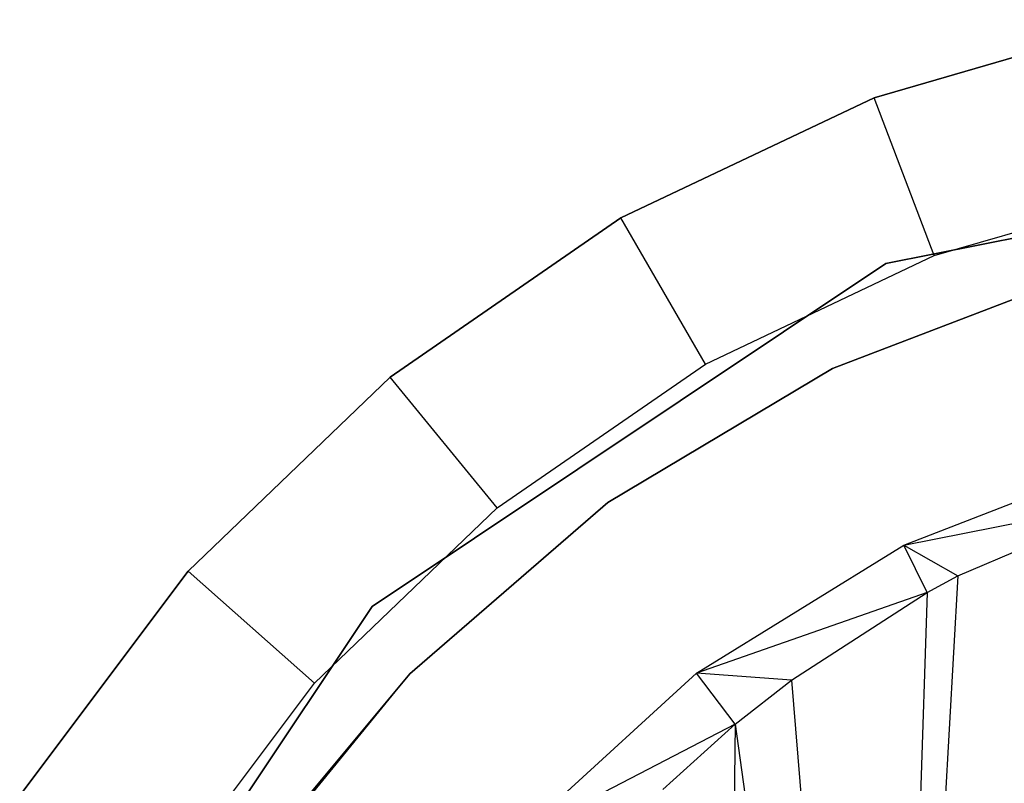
# Model space of a CAD drawing. Extents: x -3.54 to 3.54, y 0.19 to 5.65.
# Tile 48 of 62: x -2.32 to -2.14, y 4.84 to 4.98. Entities that reach past the tile are written whole.
import ezdxf

# ---------------------------------------------------------------- set-up
doc = ezdxf.new("R2010")
doc.units = 0
doc.header["$MEASUREMENT"] = 0
doc.layers.get('0').update_dxf_attribs({"color": 13, "linetype": 'CONTINUOUS'})

# ---------------------------------------------------------------- blocks, each defined once
blk = doc.blocks.new('EASY_RIGHT_PM_STL')
at = {"color": 0}
for p, q in [((-2.11221, 4.98384, 4.85906), (-2.16242, 4.96929, 4.85906)), ((-2.16242, 4.96929, 4.82756), (-2.11221, 4.98384, 4.82756)), ((-2.11221, 4.98384, 4.85906), (-2.16242, 4.96929, 4.85906)), ((-2.16242, 4.96929, 4.82756), (-2.11221, 4.98384, 4.82756)), ((-2.16242, 4.96929, 4.85906), (-2.20965, 4.94688, 4.85906)), ((-2.20965, 4.94688, 4.82756), (-2.16242, 4.96929, 4.82756)), ((-2.16242, 4.96929, 4.85906), (-2.20965, 4.94688, 4.85906)), ((-2.20965, 4.94688, 4.82756), (-2.16242, 4.96929, 4.82756)), ((-2.15125, 4.93984, 4.79606), (-2.16242, 4.96929, 4.82756)), ((-2.15125, 4.93984, 4.79606), (-2.16242, 4.96929, 4.82756)), ((-2.16242, 4.96929, 4.85906), (-2.16242, 4.96929, 4.82756)), ((-2.16242, 4.96929, 4.85906), (-2.16242, 4.96929, 4.82756)), ((-2.04724, 4.96087, 4.85906), (-2.16024, 4.9384, 4.85906)), ((-2.16024, 4.9384, 4.9378), (-2.04724, 4.96087, 4.9378)), ((-2.04724, 4.96087, 4.85906), (-2.16024, 4.9384, 4.85906)), ((-2.16024, 4.9384, 4.9378), (-2.04724, 4.96087, 4.9378)), ((-2.15125, 4.93984, 4.79606), (-2.10591, 4.95298, 4.79606)), ((-2.15125, 4.93984, 4.79606), (-2.10591, 4.95298, 4.79606)), ((-2.20965, 4.94688, 4.85906), (-2.25266, 4.91719, 4.85906)), ((-2.25266, 4.91719, 4.82756), (-2.20965, 4.94688, 4.82756)), ((-2.20965, 4.94688, 4.85906), (-2.25266, 4.91719, 4.85906)), ((-2.25266, 4.91719, 4.82756), (-2.20965, 4.94688, 4.82756)), ((-2.1939, 4.91961, 4.79606), (-2.20965, 4.94688, 4.82756)), ((-2.1939, 4.91961, 4.79606), (-2.20965, 4.94688, 4.82756)), ((-2.20965, 4.94688, 4.85906), (-2.20965, 4.94688, 4.82756)), ((-2.20965, 4.94688, 4.85906), (-2.20965, 4.94688, 4.82756)), ((-2.1939, 4.91961, 4.79606), (-2.15125, 4.93984, 4.79606)), ((-2.1939, 4.91961, 4.79606), (-2.15125, 4.93984, 4.79606)), ((-2.16024, 4.9384, 4.85906), (-2.25604, 4.87439, 4.85906)), ((-2.25604, 4.87439, 4.9378), (-2.16024, 4.9384, 4.9378)), ((-2.16024, 4.9384, 4.85906), (-2.25604, 4.87439, 4.85906)), ((-2.25604, 4.87439, 4.9378), (-2.16024, 4.9384, 4.9378)), ((-2.16024, 4.9384, 4.85906), (-2.16024, 4.9384, 4.9378)), ((-2.16024, 4.9384, 4.85906), (-2.16024, 4.9384, 4.9378)), ((-2.17022, 4.91881, 4.85906), (-2.12466, 4.93624, 4.85906)), ((-2.12466, 4.93624, 5.0126), (-2.17022, 4.91881, 5.0126)), ((-2.12466, 4.93624, 5.0126), (-2.17022, 4.91881, 5.0126)), ((-2.17022, 4.91881, 4.85906), (-2.12466, 4.93624, 4.85906)), ((-2.23274, 4.89279, 4.79606), (-2.1939, 4.91961, 4.79606)), ((-2.23274, 4.89279, 4.79606), (-2.1939, 4.91961, 4.79606)), ((-2.21209, 4.89378, 4.85906), (-2.17022, 4.91881, 4.85906)), ((-2.17022, 4.91881, 5.0126), (-2.21209, 4.89378, 5.0126)), ((-2.17022, 4.91881, 5.0126), (-2.21209, 4.89378, 5.0126)), ((-2.21209, 4.89378, 4.85906), (-2.17022, 4.91881, 4.85906)), ((-2.17022, 4.91881, 5.0126), (-2.17022, 4.91881, 4.85906)), ((-2.17022, 4.91881, 5.0126), (-2.17022, 4.91881, 4.85906)), ((-2.25266, 4.91719, 4.85906), (-2.29036, 4.88098, 4.85906)), ((-2.29036, 4.88098, 4.82756), (-2.25266, 4.91719, 4.82756)), ((-2.25266, 4.91719, 4.85906), (-2.29036, 4.88098, 4.85906)), ((-2.29036, 4.88098, 4.82756), (-2.25266, 4.91719, 4.82756)), ((-2.23274, 4.89279, 4.79606), (-2.25266, 4.91719, 4.82756)), ((-2.23274, 4.89279, 4.79606), (-2.25266, 4.91719, 4.82756)), ((-2.25266, 4.91719, 4.85906), (-2.25266, 4.91719, 4.82756)), ((-2.25266, 4.91719, 4.85906), (-2.25266, 4.91719, 4.82756)), ((-2.15692, 4.88586, 4.79606), (-2.11458, 4.90227, 4.79606)), ((-2.15692, 4.88586, 4.79606), (-2.11458, 4.90227, 4.79606)), ((-2.24901, 4.86189, 4.85906), (-2.21209, 4.89378, 4.85906)), ((-2.21209, 4.89378, 5.0126), (-2.24901, 4.86189, 5.0126)), ((-2.21209, 4.89378, 5.0126), (-2.24901, 4.86189, 5.0126)), ((-2.24901, 4.86189, 4.85906), (-2.21209, 4.89378, 4.85906)), ((-2.21209, 4.89378, 5.0126), (-2.21209, 4.89378, 4.85906)), ((-2.21209, 4.89378, 5.0126), (-2.21209, 4.89378, 4.85906)), ((-2.15692, 4.88586, 4.79606), (-2.1134, 4.89442, 4.75146)), ((-2.15692, 4.88586, 4.79606), (-2.1134, 4.89442, 4.75146)), ((-2.1468, 4.88014, 4.74192), (-2.1134, 4.89442, 4.75146)), ((-2.1468, 4.88014, 4.74192), (-2.1134, 4.89442, 4.75146)), ((-2.26679, 4.8601, 4.79606), (-2.23274, 4.89279, 4.79606)), ((-2.26679, 4.8601, 4.79606), (-2.23274, 4.89279, 4.79606)), ((-2.19553, 4.86196, 4.79606), (-2.15692, 4.88586, 4.79606)), ((-2.19553, 4.86196, 4.79606), (-2.15692, 4.88586, 4.79606)), ((-2.15253, 4.87704, 4.74016), (-2.15692, 4.88586, 4.79606)), ((-2.15692, 4.88586, 4.79606), (-2.1468, 4.88014, 4.74192)), ((-2.15253, 4.87704, 4.74016), (-2.15692, 4.88586, 4.79606)), ((-2.15692, 4.88586, 4.79606), (-2.1468, 4.88014, 4.74192)), ((-2.29036, 4.88098, 4.85906), (-2.32176, 4.83919, 4.85906)), ((-2.32176, 4.83919, 4.82756), (-2.29036, 4.88098, 4.82756)), ((-2.29036, 4.88098, 4.85906), (-2.32176, 4.83919, 4.85906)), ((-2.32176, 4.83919, 4.82756), (-2.29036, 4.88098, 4.82756)), ((-2.26679, 4.8601, 4.79606), (-2.29036, 4.88098, 4.82756)), ((-2.26679, 4.8601, 4.79606), (-2.29036, 4.88098, 4.82756)), ((-2.29036, 4.88098, 4.85906), (-2.29036, 4.88098, 4.82756)), ((-2.29036, 4.88098, 4.85906), (-2.29036, 4.88098, 4.82756)), ((-2.1468, 4.88014, 4.74192), (-2.15999, 4.64807, 4.73782)), ((-2.1468, 4.88014, 4.74192), (-2.15999, 4.64807, 4.73782)), ((-2.15253, 4.87704, 4.74016), (-2.1468, 4.88014, 4.74192)), ((-2.15253, 4.87704, 4.74016), (-2.1468, 4.88014, 4.74192)), ((-2.15253, 4.87704, 4.74016), (-2.19553, 4.86196, 4.79606)), ((-2.15253, 4.87704, 4.74016), (-2.19553, 4.86196, 4.79606)), ((-2.17787, 4.86066, 4.73197), (-2.15253, 4.87704, 4.74016)), ((-2.17787, 4.86066, 4.73197), (-2.15253, 4.87704, 4.74016)), ((-2.15253, 4.87704, 4.74016), (-2.15999, 4.64807, 4.73782)), ((-2.15253, 4.87704, 4.74016), (-2.15999, 4.64807, 4.73782)), ((-2.25604, 4.87439, 4.85906), (-2.32004, 4.77859, 4.85906)), ((-2.32004, 4.77859, 4.9378), (-2.25604, 4.87439, 4.9378)), ((-2.25604, 4.87439, 4.85906), (-2.32004, 4.77859, 4.85906)), ((-2.32004, 4.77859, 4.9378), (-2.25604, 4.87439, 4.9378)), ((-2.25604, 4.87439, 4.85906), (-2.25604, 4.87439, 4.9378)), ((-2.25604, 4.87439, 4.85906), (-2.25604, 4.87439, 4.9378)), ((-2.27987, 4.82411, 4.85906), (-2.24901, 4.86189, 4.85906)), ((-2.27987, 4.82411, 4.85906), (-2.24901, 4.86189, 4.85906)), ((-2.24901, 4.86189, 5.0126), (-2.27784, 4.82729, 5.0126)), ((-2.27784, 4.82729, 5.0126), (-2.24901, 4.86189, 4.85906)), ((-2.24901, 4.86189, 5.0126), (-2.27784, 4.82729, 5.0126)), ((-2.27784, 4.82729, 5.0126), (-2.24901, 4.86189, 4.85906)), ((-2.24901, 4.86189, 5.0126), (-2.24901, 4.86189, 4.85906)), ((-2.24901, 4.86189, 5.0126), (-2.24901, 4.86189, 4.85906)), ((-2.22909, 4.83137, 4.79606), (-2.19553, 4.86196, 4.79606)), ((-2.22909, 4.83137, 4.79606), (-2.19553, 4.86196, 4.79606)), ((-2.17787, 4.86066, 4.73197), (-2.19553, 4.86196, 4.79606)), ((-2.17787, 4.86066, 4.73197), (-2.19553, 4.86196, 4.79606)), ((-2.18833, 4.85245, 4.72838), (-2.19553, 4.86196, 4.79606)), ((-2.18833, 4.85245, 4.72838), (-2.19553, 4.86196, 4.79606)), ((-2.29514, 4.82236, 4.79606), (-2.26679, 4.8601, 4.79606)), ((-2.29514, 4.82236, 4.79606), (-2.26679, 4.8601, 4.79606)), ((-2.18833, 4.85245, 4.72838), (-2.17787, 4.86066, 4.73197)), ((-2.18833, 4.85245, 4.72838), (-2.17787, 4.86066, 4.73197)), ((-2.17787, 4.86066, 4.73197), (-2.15999, 4.64807, 4.73782)), ((-2.17787, 4.86066, 4.73197), (-2.15999, 4.64807, 4.73782)), ((-2.18833, 4.85245, 4.72838), (-2.22909, 4.83137, 4.79606)), ((-2.18833, 4.85245, 4.72838), (-2.22909, 4.83137, 4.79606)), ((-2.20185, 4.84029, 4.72357), (-2.18833, 4.85245, 4.72838)), ((-2.20185, 4.84029, 4.72357), (-2.18833, 4.85245, 4.72838)), ((-2.18833, 4.85245, 4.72838), (-2.19375, 4.4834, 4.72648)), ((-2.18833, 4.85245, 4.72838), (-2.19375, 4.4834, 4.72648)), ((-2.18833, 4.85245, 4.72838), (-2.15999, 4.64807, 4.73782)), ((-2.18833, 4.85245, 4.72838), (-2.15999, 4.64807, 4.73782))]:
    blk.add_line(p, q, dxfattribs=at)

msp = doc.modelspace()

# ---------------------------------------------------------------- block references
at = {"color": 0}
msp.add_blockref('EASY_RIGHT_PM_STL', (0, 0), dxfattribs=at)

doc.saveas('drawing.dxf')
